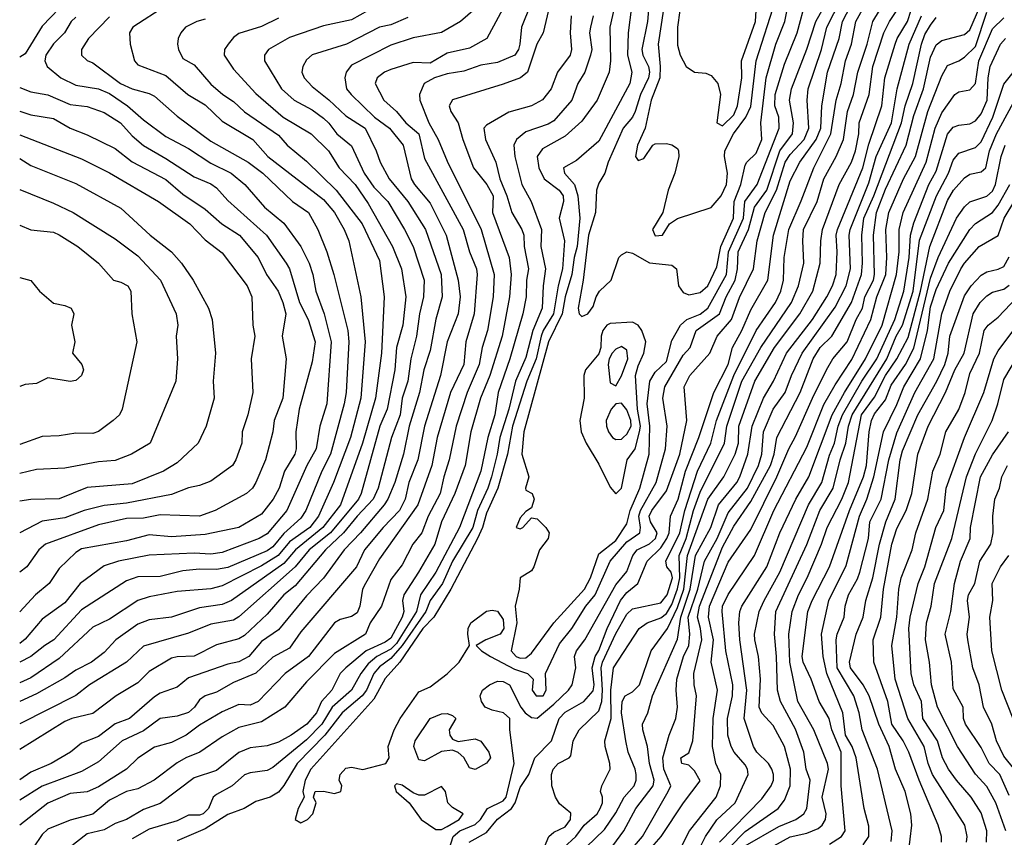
# Model space of a CAD drawing. Header units: metres. Extents: x -51132 to -49532, y -231222 to -229437.
# Tile 24 of 256: x -51132 to -51044, y -230755 to -230683. Entities that reach past the tile are written whole.
import ezdxf

# ---------------------------------------------------------------- set-up
doc = ezdxf.new("R2010")
doc.units = ezdxf.units.M
doc.layers.add('CONTOUR_INDEX', color=1, linetype='Continuous')
doc.layers.add('CONTOUR_INTER', color=3, linetype='Continuous')

msp = doc.modelspace()

# ---------------------------------------------------------------- linework, layer by layer
at = {"layer": 'CONTOUR_INDEX'}
for points, elevation in [([(-51085.353, -230757.259), (-51084.521, -230755.259), (-51084.08, -230754.892), (-51083.08, -230754.4), (-51082.601, -230753.759), (-51082.58, -230753.181), (-51083.58, -230752.363), (-51083.94, -230751.759), (-51084.273, -230750.759), (-51084.295, -230749.759), (-51084.141, -230749.259), (-51083.707, -230748.759), (-51082.713, -230748.259), (-51082.58, -230748.078), (-51082.35, -230746.759), (-51081.82, -230745.759), (-51080.08, -230744.084), (-51079.83, -230743.259), (-51079.743, -230742.259), (-51079.873, -230740.259), (-51079.758, -230739.759), (-51078.58, -230737.21), (-51077.58, -230735.494), (-51077.08, -230735.007), (-51074.58, -230734.487), (-51074.015, -230733.759), (-51073.541, -230732.259), (-51073.64, -230731.759), (-51074.044, -230731.259), (-51074.131, -230730.759), (-51072.891, -230728.259), (-51072.449, -230726.259), (-51071.299, -230722.759), (-51070.131, -230720.259), (-51069.61, -230718.259), (-51068.082, -230714.259), (-51066.08, -230710.234), (-51064.382, -230707.759), (-51063.912, -230706.759), (-51063.676, -230705.759), (-51063.607, -230703.759), (-51063.193, -230701.259), (-51062.08, -230698.721), (-51060.978, -230695.759), (-51059.441, -230692.759), (-51058.974, -230689.759), (-51058.528, -230688.259), (-51058.147, -230686.259), (-51057.606, -230684.759), (-51057.217, -230682.759), (-51055.868, -230680.259)], 30), ([(-51075.554, -230680.259), (-51075.747, -230682.759), (-51076.253, -230685.259), (-51076.171, -230685.759), (-51075.657, -230686.759), (-51075.566, -230687.259), (-51075.661, -230687.759), (-51076.383, -230689.259), (-51076.843, -230690.759), (-51077.091, -230691.259), (-51077.928, -230692.259), (-51079.262, -230695.259), (-51079.548, -230696.259), (-51080.08, -230697.13), (-51080.304, -230697.759), (-51080.375, -230699.759), (-51080.991, -230701.759), (-51081.471, -230705.759), (-51081.927, -230708.259), (-51081.822, -230708.759), (-51081.58, -230709.006), (-51081.059, -230708.759), (-51080.58, -230708.125), (-51080.331, -230707.259), (-51080.023, -230706.759), (-51078.984, -230705.759), (-51078.3, -230703.759), (-51078.08, -230703.505), (-51077.58, -230703.256), (-51077.08, -230703.373), (-51075.58, -230704.213), (-51073.58, -230704.439), (-51073.19, -230704.759), (-51072.999, -230706.259), (-51072.58, -230706.862), (-51072.08, -230707.079), (-51071.08, -230706.864), (-51070.377, -230706.259), (-51069.58, -230704.591), (-51069.242, -230702.759), (-51068.111, -230700.259), (-51068.044, -230698.759), (-51067.457, -230697.259), (-51067.08, -230695.549), (-51066.92, -230695.259), (-51066.08, -230694.479), (-51065.597, -230693.259), (-51065.672, -230691.759), (-51065.217, -230687.759), (-51064.352, -230684.759), (-51063.543, -230682.759), (-51063.153, -230680.759)], 25), ([(-51100.58, -230681.78), (-51102.08, -230682.615), (-51104.58, -230683.139), (-51107.58, -230684.192), (-51109.47, -230685.259), (-51109.818, -230685.759), (-51109.821, -230686.259), (-51108.307, -230688.759), (-51107.161, -230689.759), (-51105.58, -230690.618), (-51104.58, -230691.358), (-51104.08, -230691.795), (-51103.377, -230692.759), (-51102.08, -230693.828), (-51100.954, -230696.259), (-51100.08, -230697.48), (-51098.857, -230698.759), (-51097.371, -230701.259), (-51096.597, -230702.759), (-51095.602, -230705.759), (-51095.676, -230707.259), (-51096.041, -230708.759), (-51096.297, -230710.759), (-51096.795, -230712.759), (-51097.054, -230714.759), (-51097.582, -230716.259), (-51097.743, -230717.759), (-51098.518, -230719.759), (-51099.715, -230724.259), (-51100.158, -230725.259), (-51101.584, -230726.759), (-51102.797, -230728.259), (-51104.388, -230729.759), (-51107.08, -230732.952), (-51108.094, -230733.759), (-51109.58, -230735.473), (-51111.58, -230737.39), (-51112.08, -230737.674), (-51114.08, -230738.204), (-51116.08, -230739.231), (-51117.58, -230739.28), (-51118.08, -230739.404), (-51120.08, -230740.598), (-51121.08, -230741.605), (-51123.005, -230742.759), (-51125.08, -230744.322), (-51126.947, -230744.759), (-51127.58, -230745.026), (-51131.58, -230747.523)], 35), ([(-51084.565, -230681.759), (-51085.045, -230683.759), (-51085.595, -230684.759), (-51086.438, -230687.259), (-51087.051, -230687.759), (-51088.58, -230688.337), (-51093.08, -230689.728), (-51093.381, -230690.259), (-51093.231, -230690.759), (-51092.584, -230691.759), (-51092.188, -230693.259), (-51091.239, -230695.759), (-51090.037, -230697.259), (-51089.477, -230698.259), (-51089.54, -230699.759), (-51088.058, -230703.759), (-51087.875, -230705.259), (-51088.038, -230707.259), (-51088.692, -230710.759), (-51089.78, -230714.259), (-51090.593, -230716.259), (-51091.451, -230719.259), (-51091.968, -230722.259), (-51092.874, -230724.759), (-51094.067, -230727.259), (-51094.675, -230729.259), (-51096.104, -230731.759), (-51097.419, -230733.759), (-51097.551, -230734.259), (-51097.428, -230735.259), (-51097.559, -230735.759), (-51098.58, -230737.613), (-51099.08, -230737.979), (-51100.774, -230738.759), (-51102.587, -230740.259), (-51103.08, -230740.775), (-51103.833, -230742.259), (-51104.74, -230743.259), (-51105.177, -230744.259), (-51106.052, -230745.259), (-51107.443, -230746.259), (-51108.58, -230746.866), (-51109.58, -230747.211), (-51111.08, -230747.377), (-51112.08, -230747.804), (-51114.08, -230749.405), (-51116.08, -230750.034), (-51119.08, -230752.321), (-51120.58, -230752.852), (-51122.08, -230753.757), (-51123.08, -230754.117), (-51124.08, -230754.671), (-51125.58, -230755.023), (-51128.58, -230757.374)], 30), ([(-51126.58, -230682.357), (-51126.995, -230682.759), (-51127.61, -230683.759), (-51128.58, -230684.755), (-51129.247, -230685.759), (-51129.338, -230686.259), (-51129.134, -230686.759), (-51127.926, -230687.759), (-51126.58, -230688.433), (-51124.58, -230688.76), (-51123.58, -230689.174), (-51121.983, -230690.259), (-51120.58, -230691.504), (-51118.58, -230692.974), (-51116.58, -230694.045), (-51114.58, -230695.354), (-51112.77, -230696.259), (-51111.564, -230697.259), (-51109.803, -230699.259), (-51108.08, -230700.691), (-51106.569, -230702.759), (-51105.837, -230704.259), (-51105.514, -230705.259), (-51105.258, -230706.759), (-51104.499, -230708.759), (-51103.879, -230711.259), (-51104.256, -230716.759), (-51104.904, -230718.759), (-51105.226, -230720.759), (-51106.051, -230722.259), (-51107.839, -230726.259), (-51109.58, -230728.339), (-51110.297, -230728.759), (-51113.58, -230729.982), (-51114.58, -230730.132), (-51116.08, -230730.07), (-51120.08, -230730.226), (-51122.788, -230730.759), (-51124.08, -230731.186), (-51126.204, -230732.759), (-51127.58, -230734.47), (-51129.58, -230735.921), (-51131.08, -230737.708), (-51131.58, -230738.085)], 40), ([(-51075.58, -230756.463), (-51074.527, -230755.259), (-51072.562, -230752.259), (-51071.08, -230750.324), (-51071.58, -230749.407), (-51072.08, -230748.928), (-51072.687, -230748.759), (-51072.799, -230748.259), (-51072.08, -230747.82), (-51071.73, -230746.759), (-51071.395, -230742.759), (-51071.612, -230741.759), (-51071.626, -230740.759), (-51070.937, -230737.759), (-51071.033, -230736.759), (-51071.311, -230735.759), (-51071.14, -230734.759), (-51069.08, -230729.513), (-51068.08, -230727.655), (-51066.58, -230725.466), (-51064.807, -230722.259), (-51064.485, -230721.259), (-51064.261, -230719.759), (-51062.17, -230715.759), (-51061.016, -230712.759), (-51060.403, -230711.759), (-51059.356, -230710.759), (-51057.618, -230707.759), (-51056.719, -230705.259), (-51056.624, -230704.259), (-51056.706, -230701.759), (-51056.505, -230700.259), (-51055.627, -230698.259), (-51053.182, -230691.759), (-51052.849, -230690.259), (-51052.163, -230688.259), (-51051.401, -230684.759), (-51051.08, -230683.912), (-51050.58, -230683.069), (-51050.08, -230682.395)], 35), ([(-51067.08, -230756.104), (-51064.08, -230754.379), (-51062.569, -230753.759), (-51061.86, -230753.259), (-51061.59, -230752.759), (-51061.277, -230750.259), (-51061.632, -230749.259), (-51061.849, -230747.759), (-51062.58, -230745.724), (-51063.914, -230743.259), (-51064.208, -230742.259), (-51064.282, -230739.259), (-51064.473, -230737.259), (-51064.348, -230735.259), (-51061.58, -230729.271), (-51060.44, -230726.259), (-51059.234, -230724.259), (-51058.629, -230721.759), (-51058.111, -230720.259), (-51057.875, -230718.759), (-51057.559, -230717.759), (-51054.479, -230712.759), (-51053.643, -230710.759), (-51053.08, -230709.783), (-51052.134, -230706.759), (-51051.58, -230702.214), (-51050.048, -230698.259), (-51048.999, -230696.259), (-51048.58, -230695.103), (-51048.08, -230694.46), (-51046.58, -230693.975), (-51046.08, -230693.46), (-51045.049, -230691.259), (-51044.08, -230688.324), (-51041.608, -230685.259)], 40), ([(-51131.58, -230697.704), (-51128.58, -230698.908), (-51126.837, -230699.759), (-51123.08, -230702.105), (-51121.08, -230703.606), (-51119.074, -230705.759), (-51117.66, -230708.759), (-51117.532, -230709.759), (-51117.663, -230710.759), (-51117.562, -230712.759), (-51117.7, -230714.759), (-51119.982, -230720.259), (-51121.638, -230721.259), (-51123.08, -230721.822), (-51124.58, -230721.921), (-51127.58, -230722.503), (-51130.08, -230722.605), (-51131.58, -230722.954)], 45), ([(-51052.554, -230756.759), (-51052.245, -230754.259), (-51052.348, -230753.259), (-51052.847, -230751.259), (-51053.694, -230749.259), (-51054.267, -230747.259), (-51055.193, -230745.259), (-51056.038, -230742.759), (-51056.587, -230741.759), (-51057.689, -230740.259), (-51057.805, -230739.759), (-51057.197, -230737.259), (-51056.572, -230735.759), (-51056.346, -230734.259), (-51055.714, -230732.259), (-51055.115, -230729.259), (-51054.55, -230727.259), (-51053.719, -230725.259), (-51053.287, -230721.759), (-51053.08, -230720.944), (-51051.725, -230717.759), (-51050.021, -230714.759), (-51049.325, -230713.259), (-51049.032, -230712.259), (-51048.872, -230710.759), (-51047.58, -230707.155), (-51046.962, -230706.259), (-51046.08, -230705.325), (-51045.58, -230705.033), (-51044.58, -230704.8), (-51044.08, -230704.557), (-51043.58, -230703.689)], 45), ([(-51079.08, -230709.62), (-51079.361, -230709.759), (-51079.717, -230710.259), (-51079.864, -230710.759), (-51079.89, -230711.759), (-51080.08, -230712.326), (-51081.262, -230713.759), (-51081.418, -230714.259), (-51081.386, -230716.259), (-51081.783, -230718.259), (-51081.656, -230719.259), (-51081.216, -230720.259), (-51080.08, -230722.13), (-51079.08, -230724.177), (-51078.58, -230724.772), (-51078.08, -230724.264), (-51077.563, -230721.759), (-51076.837, -230720.759), (-51076.465, -230719.259), (-51076.371, -230718.759), (-51076.642, -230717.259), (-51076.822, -230714.259), (-51076.58, -230713.378), (-51076.068, -230712.259), (-51075.889, -230711.259), (-51076.244, -230710.259), (-51076.58, -230709.784), (-51077.08, -230709.502), (-51079.08, -230709.62)], 25), ([(-51043.58, -230751.619), (-51044.427, -230749.759), (-51045.385, -230748.759), (-51046.08, -230747.334), (-51047.463, -230745.259), (-51047.644, -230744.759), (-51047.687, -230743.759), (-51048.58, -230742.138), (-51048.732, -230739.759), (-51049.29, -230737.259), (-51048.775, -230735.259), (-51048.456, -230732.759), (-51047.923, -230730.759), (-51047.053, -230728.759), (-51047.035, -230727.759), (-51046.146, -230723.259), (-51045.08, -230721.302), (-51043.663, -230719.259)], 50)]:
    msp.add_lwpolyline(points, dxfattribs=dict(at, elevation=elevation))
at = {"layer": 'CONTOUR_INTER'}
for points, elevation in [([(-51093.58, -230756.958), (-51093.024, -230755.259), (-51092.436, -230754.759), (-51091.08, -230754.192), (-51090.6, -230753.759), (-51089.968, -230752.759), (-51088.58, -230752.084), (-51088.334, -230751.759), (-51087.605, -230748.759), (-51087.998, -230745.759), (-51087.997, -230744.759), (-51088.552, -230744.259), (-51089.58, -230744.033), (-51090.179, -230743.759), (-51090.515, -230743.259), (-51090.648, -230742.759), (-51090.428, -230742.259), (-51089.794, -230741.759), (-51089.08, -230741.448), (-51088.58, -230741.479), (-51088.017, -230741.759), (-51087.016, -230743.759), (-51086.642, -230744.259), (-51086.08, -230744.682), (-51085.58, -230744.747), (-51084.08, -230743.485), (-51082.779, -230742.259), (-51082.453, -230741.759), (-51082.133, -230740.259), (-51082.233, -230739.259), (-51082.062, -230738.759), (-51081.325, -230737.759), (-51078.58, -230732.869), (-51077.58, -230731.69), (-51077.073, -230730.259), (-51076.666, -230729.759), (-51075.58, -230729.226), (-51075.047, -230728.759), (-51074.901, -230728.259), (-51075.499, -230727.259), (-51075.599, -230726.759), (-51075.374, -230726.259), (-51074.08, -230724.52), (-51072.88, -230721.259), (-51072.263, -230718.259), (-51072.486, -230715.259), (-51071.99, -230714.259), (-51070.212, -230712.259), (-51069.552, -230710.759), (-51068.28, -230709.259), (-51067.58, -230707.302), (-51066.324, -230704.759), (-51066, -230702.259), (-51065.288, -230699.759), (-51064.289, -230697.759), (-51063.501, -230695.259), (-51063.08, -230694.574), (-51061.833, -230693.259), (-51061.423, -230692.259), (-51061.568, -230689.759), (-51061.475, -230688.759), (-51060.278, -230685.259), (-51059.799, -230683.259), (-51056.748, -230677.259)], 28), ([(-51086.819, -230678.259), (-51090.039, -230684.259), (-51091.58, -230685.14), (-51093.58, -230685.562), (-51095.08, -230686.459), (-51096.58, -230686.391), (-51098.58, -230687.013), (-51099.137, -230687.259), (-51099.796, -230687.759), (-51099.981, -230688.259), (-51099.203, -230689.759), (-51098.08, -230690.748), (-51097.235, -230691.759), (-51096.077, -230692.759), (-51095.58, -230694.937), (-51092.16, -230701.259), (-51091.587, -230703.259), (-51090.964, -230704.759), (-51090.898, -230705.259), (-51091.164, -230708.759), (-51091.896, -230711.259), (-51092.091, -230713.259), (-51093.262, -230715.759), (-51094.466, -230719.759), (-51094.946, -230722.259), (-51096.179, -230725.759), (-51099.58, -230730.568), (-51100.818, -230732.759), (-51101.084, -230733.259), (-51101.334, -230734.759), (-51101.58, -230735.367), (-51102.08, -230735.689), (-51103.08, -230735.969), (-51103.58, -230736.257), (-51105.908, -230739.259), (-51107.963, -230740.759), (-51110.381, -230743.259), (-51111.08, -230743.564), (-51112.08, -230743.516), (-51113.58, -230744.172), (-51115.58, -230745.372), (-51116.786, -230746.259), (-51118.08, -230746.889), (-51119.58, -230747.325), (-51121.08, -230748.295), (-51122.08, -230749.268), (-51124.58, -230750.853), (-51125.58, -230751.281), (-51127.08, -230751.446), (-51129.08, -230752.293), (-51131.58, -230754.258)], 32), ([(-51091.598, -230755.759), (-51090.08, -230754.908), (-51089.08, -230753.71), (-51087.841, -230752.759), (-51087.535, -230752.259), (-51087.08, -230750.909), (-51086.321, -230749.759), (-51085.767, -230748.259), (-51084.279, -230746.759), (-51083.602, -230744.759), (-51083.08, -230744.199), (-51081.416, -230743.259), (-51080.58, -230742.302), (-51080.505, -230741.759), (-51080.68, -230740.259), (-51080.411, -230739.259), (-51080.08, -230738.722), (-51079.346, -230736.759), (-51078.162, -230734.259), (-51077.58, -230733.556), (-51076.62, -230732.759), (-51075.793, -230730.759), (-51074.58, -230729.589), (-51074.03, -230728.759), (-51073.825, -230728.259), (-51073.722, -230726.759), (-51073.018, -230725.259), (-51072.38, -230722.759), (-51071.18, -230719.759), (-51069.862, -230715.759), (-51068.584, -230713.259), (-51068.186, -230711.759), (-51067.368, -230710.259), (-51066.58, -230708.41), (-51065.059, -230705.759), (-51064.549, -230701.759), (-51063.08, -230696.938), (-51062.22, -230695.259), (-51060.761, -230693.259), (-51060.346, -230692.259), (-51060.238, -230690.259), (-51059.742, -230687.259), (-51058.707, -230684.259), (-51058.41, -230682.759), (-51056.607, -230679.259)], 29), ([(-51077.039, -230680.259), (-51077.484, -230683.759), (-51077.54, -230685.759), (-51077.143, -230687.259), (-51077.324, -230688.259), (-51080.08, -230693.411), (-51082.08, -230695.119), (-51083.224, -230695.759), (-51083.148, -230696.259), (-51082.253, -230697.259), (-51081.935, -230698.259), (-51081.778, -230700.259), (-51082.004, -230702.759), (-51082.279, -230703.759), (-51082.483, -230705.259), (-51083.067, -230707.259), (-51083.357, -230708.759), (-51084.56, -230711.259), (-51086.75, -230719.259), (-51086.932, -230721.259), (-51086.298, -230723.259), (-51086.616, -230724.259), (-51086.58, -230724.44), (-51086.016, -230724.759), (-51085.821, -230725.259), (-51086.08, -230726.029), (-51086.58, -230726.343), (-51087.08, -230726.898), (-51087.425, -230727.759), (-51087.08, -230727.891), (-51086.846, -230727.759), (-51086.08, -230726.92), (-51085.58, -230727.016), (-51084.808, -230727.759), (-51084.511, -230728.259), (-51084.59, -230728.759), (-51085.364, -230729.759), (-51085.85, -230731.259), (-51086.08, -230731.615), (-51087.091, -230732.259), (-51087.155, -230733.259), (-51087.525, -230734.759), (-51087.385, -230736.259), (-51087.882, -230738.759), (-51087.435, -230739.259), (-51087.08, -230739.406), (-51086.58, -230739.368), (-51086.08, -230738.951), (-51084.08, -230736.247), (-51081.357, -230733.259), (-51080.833, -230732.259), (-51080.08, -230730.119), (-51078.58, -230728.935), (-51077.58, -230727.457), (-51077.3, -230726.259), (-51076.442, -230724.259), (-51075.613, -230721.259), (-51075.537, -230718.759), (-51075.78, -230716.759), (-51075.534, -230714.759), (-51075.08, -230713.958), (-51074.08, -230712.994), (-51073.58, -230711.144), (-51072.833, -230709.759), (-51072.25, -230709.259), (-51071.08, -230708.803), (-51070.379, -230708.259), (-51068.735, -230705.259), (-51068.546, -230703.259), (-51067.21, -230700.259), (-51067.107, -230698.759), (-51066.007, -230697.259), (-51064.033, -230692.259), (-51064.084, -230691.259), (-51064.435, -230690.259), (-51064.393, -230689.259), (-51063.58, -230686.556), (-51062.452, -230683.759), (-51061.654, -230680.759)], 26), ([(-51082.804, -230757.759), (-51079.58, -230754.643), (-51078.58, -230753.171), (-51077.839, -230751.759), (-51076.947, -230750.759), (-51076.758, -230750.259), (-51076.759, -230749.759), (-51076.849, -230749.259), (-51077.47, -230747.759), (-51077.674, -230746.759), (-51078.065, -230744.259), (-51078.015, -230743.259), (-51077.733, -230742.759), (-51077.08, -230742.384), (-51076.47, -230741.759), (-51075.417, -230738.759), (-51073.986, -230736.759), (-51073.08, -230734.886), (-51072.535, -230733.259), (-51072.201, -230730.259), (-51070.379, -230725.259), (-51068.975, -230723.259), (-51067.964, -230721.259), (-51067.664, -230720.259), (-51067.619, -230718.759), (-51066.208, -230714.759), (-51064.457, -230711.759), (-51062.209, -230708.759), (-51061.06, -230706.759), (-51060.395, -230704.259), (-51060.349, -230702.259), (-51060.192, -230701.259), (-51058.712, -230697.259), (-51057.626, -230695.259), (-51057.271, -230694.259), (-51056.967, -230692.759), (-51056.93, -230691.759), (-51056.039, -230689.259), (-51055.731, -230686.759), (-51054.734, -230683.759), (-51054.246, -230682.759), (-51052.58, -230680.224)], 32), ([(-51074.128, -230680.259), (-51074.802, -230684.759), (-51074.617, -230686.759), (-51074.645, -230687.759), (-51075.418, -230689.759), (-51075.961, -230692.259), (-51076.649, -230693.759), (-51076.813, -230694.759), (-51076.58, -230695.119), (-51076.08, -230694.939), (-51075.287, -230693.759), (-51075.08, -230693.627), (-51074.08, -230693.598), (-51073.58, -230693.72), (-51073.08, -230694.048), (-51073, -230694.259), (-51072.971, -230694.759), (-51073.31, -230696.259), (-51073.913, -230697.759), (-51074.397, -230699.759), (-51075.32, -230701.259), (-51075.08, -230701.821), (-51074.408, -230701.759), (-51073.794, -230700.759), (-51073.08, -230700.29), (-51070.08, -230699.313), (-51069.199, -230698.259), (-51068.733, -230697.259), (-51068.627, -230696.259), (-51068.92, -230694.759), (-51068.866, -230694.259), (-51068.119, -230692.759), (-51067.008, -230691.259), (-51066.58, -230690.319), (-51066.098, -230686.259), (-51064.333, -230680.759)], 24), ([(-51072.666, -230680.259), (-51073.081, -230683.259), (-51073.08, -230684.846), (-51072.849, -230685.759), (-51072.324, -230686.759), (-51071.58, -230687.274), (-51070.58, -230687.345), (-51070.08, -230687.559), (-51069.511, -230688.259), (-51069.256, -230689.259), (-51069.575, -230691.759), (-51069.08, -230692.032), (-51068.08, -230691.067), (-51067.759, -230690.259), (-51067.36, -230687.759), (-51067.399, -230686.259), (-51066.144, -230682.759), (-51066.024, -230680.759)], 23), ([(-51072.79, -230756.259), (-51072.007, -230754.759), (-51069.649, -230751.759), (-51069.259, -230750.759), (-51069.239, -230749.759), (-51069.668, -230748.759), (-51069.982, -230747.259), (-51069.914, -230744.759), (-51069.518, -230742.259), (-51070.104, -230739.759), (-51069.887, -230737.759), (-51070.316, -230735.759), (-51070.252, -230734.759), (-51068.58, -230730.845), (-51066.58, -230727.936), (-51064.245, -230723.259), (-51063.193, -230720.759), (-51062.58, -230719.668), (-51061.091, -230716.259), (-51059.837, -230713.759), (-51059.288, -230712.759), (-51058.001, -230711.259), (-51057.186, -230709.259), (-51056.645, -230708.259), (-51056.421, -230707.259), (-51055.671, -230705.759), (-51055.564, -230705.259), (-51055.664, -230701.759), (-51055.385, -230699.759), (-51054.58, -230697.671), (-51052.751, -230693.759), (-51052.08, -230691.11), (-51051.217, -230688.759), (-51050.58, -230685.924), (-51050.08, -230684.839), (-51049.58, -230684.431), (-51047.58, -230683.926), (-51047.08, -230683.51), (-51045.687, -230680.259)], 36), ([(-51127.296, -230680.759), (-51129.58, -230683.159), (-51131.08, -230685.619), (-51131.58, -230685.919)], 41), ([(-51078.533, -230680.759), (-51079.111, -230683.259), (-51079.033, -230686.259), (-51079.168, -230687.259), (-51080.216, -230689.759), (-51081.58, -230691.632), (-51083.08, -230692.945), (-51085.08, -230694.083), (-51085.577, -230694.759), (-51085.407, -230695.759), (-51084.942, -230696.759), (-51083.598, -230697.759), (-51083.266, -230698.259), (-51083.21, -230698.759), (-51083.6, -230700.259), (-51083.122, -230702.259), (-51083.306, -230704.759), (-51083.69, -230706.259), (-51084.108, -230708.759), (-51085.034, -230710.259), (-51085.212, -230710.759), (-51085.66, -230712.759), (-51086.472, -230714.759), (-51087.758, -230718.759), (-51088.216, -230721.259), (-51089.054, -230724.259), (-51090.08, -230726.497), (-51090.417, -230727.759), (-51090.871, -230728.759), (-51093.248, -230733.259), (-51094.755, -230735.759), (-51095.72, -230736.759), (-51097.783, -230739.759), (-51099.08, -230741.204), (-51100.08, -230743.054), (-51105.703, -230749.259), (-51106.189, -230750.259), (-51106.406, -230751.259), (-51106.297, -230751.759), (-51106.826, -230752.759), (-51107.087, -230753.759), (-51106.58, -230754.061), (-51105.977, -230753.759), (-51105.516, -230753.259), (-51105.218, -230752.259), (-51105.459, -230751.759), (-51105.298, -230751.259), (-51104.58, -230751.232), (-51103.58, -230751.448), (-51103.013, -230751.259), (-51102.935, -230750.759), (-51103.177, -230750.259), (-51103.07, -230749.759), (-51102.58, -230749.195), (-51102.08, -230749.098), (-51101.08, -230749.288), (-51099.012, -230748.759), (-51098.72, -230748.259), (-51098.803, -230747.259), (-51098.281, -230745.759), (-51097.751, -230744.759), (-51096.08, -230742.4), (-51095.08, -230741.934), (-51093.58, -230740.803), (-51092.494, -230739.759), (-51091.586, -230738.259), (-51091.736, -230737.259), (-51091.697, -230736.759), (-51091.473, -230736.259), (-51090.08, -230735.215), (-51089.58, -230735.127), (-51089.08, -230735.215), (-51088.58, -230735.972), (-51088.516, -230736.759), (-51088.853, -230737.259), (-51090.133, -230737.759), (-51090.996, -230738.259), (-51090.508, -230738.759), (-51089.702, -230739.259), (-51087.58, -230740.38), (-51086.423, -230740.759), (-51085.913, -230741.259), (-51086.009, -230742.259), (-51085.658, -230742.759), (-51085.018, -230742.759), (-51084.754, -230742.259), (-51084.821, -230740.759), (-51083.58, -230738.114), (-51082.482, -230736.759), (-51081.233, -230734.759), (-51080.408, -230733.759), (-51079.071, -230730.759), (-51077.58, -230729.048), (-51076.428, -230728.259), (-51076.378, -230727.759), (-51076.534, -230726.759), (-51076.392, -230726.259), (-51074.983, -230723.759), (-51074.16, -230720.759), (-51074.008, -230718.759), (-51074.403, -230716.259), (-51074.204, -230715.259), (-51072.58, -230712.451), (-51071.971, -230711.759), (-51071.422, -230710.259), (-51069.338, -230708.759), (-51068.754, -230707.259), (-51067.956, -230705.759), (-51067.741, -230704.759), (-51067.702, -230703.259), (-51066.78, -230701.259), (-51066.252, -230699.259), (-51065.132, -230697.759), (-51063.991, -230694.259), (-51062.861, -230692.759), (-51062.759, -230691.759), (-51063.13, -230689.759), (-51062.942, -230688.759), (-51061.58, -230685.231), (-51060.788, -230682.759), (-51059.965, -230681.259)], 27), ([(-51083.21, -230756.259), (-51082.131, -230755.259), (-51081.389, -230754.259), (-51080.236, -230753.259), (-51079.953, -230752.759), (-51079.758, -230752.259), (-51079.751, -230751.759), (-51079.931, -230751.259), (-51079.825, -230750.759), (-51079.071, -230749.259), (-51079.095, -230748.759), (-51079.529, -230747.259), (-51079.541, -230746.759), (-51079, -230744.759), (-51079.01, -230742.259), (-51078.771, -230740.259), (-51076.482, -230736.759), (-51075.776, -230736.259), (-51074.58, -230735.8), (-51074.08, -230735.427), (-51073.58, -230734.634), (-51073.08, -230733.215), (-51072.893, -230732.259), (-51072.932, -230730.259), (-51072.315, -230728.759), (-51071.665, -230726.259), (-51071.08, -230724.625), (-51068.899, -230720.259), (-51068.715, -230718.759), (-51067.37, -230714.759), (-51065.688, -230711.759), (-51062.956, -230707.759), (-51062.334, -230706.259), (-51061.853, -230704.259), (-51061.953, -230702.259), (-51061.88, -230701.259), (-51060.679, -230698.759), (-51060.084, -230696.759), (-51058.97, -230694.759), (-51058.328, -230693.259), (-51057.962, -230690.759), (-51057.441, -230689.259), (-51057.06, -230687.259), (-51056.225, -230684.759), (-51055.715, -230682.759), (-51054.525, -230680.759)], 31), ([(-51118.58, -230681.364), (-51121.517, -230683.259), (-51121.814, -230683.759), (-51121.752, -230684.759), (-51121.363, -230686.259), (-51121.08, -230686.611), (-51118.58, -230687.545), (-51116.617, -230689.259), (-51115.08, -230690.175), (-51113.58, -230691.618), (-51110.847, -230693.259), (-51109.506, -230694.759), (-51104.58, -230698.58), (-51103.588, -230699.759), (-51102.718, -230701.259), (-51102.309, -230702.259), (-51101.238, -230707.259), (-51100.847, -230711.259), (-51101.242, -230716.259), (-51102.175, -230719.759), (-51103.671, -230723.759), (-51105.005, -230726.759), (-51105.793, -230727.759), (-51107.58, -230729.033), (-51108.593, -230730.259), (-51110.08, -230731.171), (-51113.58, -230732.967), (-51114.58, -230733.217), (-51117.58, -230733.473), (-51120.08, -230733.943), (-51121.08, -230734.279), (-51123.58, -230735.938), (-51125.08, -230736.639), (-51128.08, -230739.417), (-51130.58, -230741.143), (-51131.58, -230741.578)], 38), ([(-51091.08, -230681.636), (-51092.381, -230682.759), (-51094.08, -230683.742), (-51096.58, -230684.214), (-51098.58, -230684.868), (-51102.08, -230686.653), (-51102.564, -230687.259), (-51102.657, -230687.759), (-51102.513, -230688.759), (-51102.102, -230689.259), (-51100.045, -230691.259), (-51098.69, -230692.259), (-51097.491, -230693.759), (-51096.762, -230696.759), (-51096.484, -230697.259), (-51095.08, -230698.924), (-51093.654, -230701.759), (-51092.584, -230705.759), (-51092.408, -230707.259), (-51092.588, -230708.759), (-51093.58, -230711.241), (-51094.165, -230714.259), (-51095.578, -230718.759), (-51096.182, -230721.759), (-51096.967, -230723.759), (-51097.311, -230725.259), (-51097.81, -230726.259), (-51099.262, -230727.759), (-51100.906, -230729.759), (-51101.626, -230731.259), (-51106.58, -230737.066), (-51107.58, -230738.518), (-51109.08, -230739.32), (-51110.58, -230740.723), (-51112.58, -230741.568), (-51114.08, -230742.411), (-51115.095, -230742.759), (-51115.58, -230743.09), (-51116.049, -230743.759), (-51116.58, -230744.245), (-51117.58, -230744.572), (-51119.08, -230744.774), (-51120.58, -230745.861), (-51122.457, -230746.759), (-51124.58, -230748.613), (-51126.08, -230749.495), (-51129.58, -230750.776), (-51131.58, -230752.036)], 33), ([(-51086.167, -230681.259), (-51086.96, -230683.259), (-51087.095, -230684.759), (-51087.213, -230685.259), (-51087.542, -230685.759), (-51089.08, -230686.415), (-51090.58, -230686.649), (-51092.08, -230687.175), (-51093.58, -230687.409), (-51094.691, -230687.759), (-51095.607, -230688.259), (-51096.017, -230689.259), (-51095.989, -230689.759), (-51095.203, -230691.759), (-51094.365, -230693.259), (-51093.58, -230695.191), (-51090.558, -230701.259), (-51089.402, -230705.259), (-51089.48, -230707.259), (-51089.98, -230710.259), (-51090.469, -230711.759), (-51090.735, -230713.259), (-51091.791, -230715.759), (-51092.777, -230718.759), (-51093.388, -230721.759), (-51093.875, -230723.259), (-51094.192, -230724.759), (-51095.251, -230726.759), (-51095.828, -230728.259), (-51096.614, -230729.259), (-51097.58, -230731.079), (-51098.58, -230732.387), (-51099.417, -230734.759), (-51100.428, -230736.259), (-51100.845, -230737.259), (-51103.58, -230738.968), (-51106.08, -230741.514), (-51107.998, -230743.759), (-51110.08, -230745.074), (-51112.08, -230745.578), (-51113.58, -230746.386), (-51115.548, -230747.759), (-51116.816, -230748.259), (-51117.58, -230748.719), (-51119.616, -230750.259), (-51121.08, -230751.011), (-51122.08, -230751.265), (-51123.58, -230752.044), (-51125.08, -230753.267), (-51127.08, -230753.798), (-51129.08, -230754.6), (-51129.58, -230755.082), (-51130.393, -230756.259)], 31), ([(-51079.58, -230757.108), (-51077.849, -230754.759), (-51076.801, -230752.759), (-51075.243, -230750.759), (-51075.148, -230750.259), (-51075.574, -230748.759), (-51075.748, -230747.259), (-51076.177, -230745.759), (-51076.21, -230745.259), (-51075.728, -230744.259), (-51075.305, -230742.759), (-51073.08, -230737.701), (-51072.785, -230735.759), (-51071.951, -230733.259), (-51071.483, -230730.259), (-51070.111, -230727.759), (-51069.439, -230725.759), (-51067.811, -230723.759), (-51067.541, -230723.259), (-51066.836, -230721.259), (-51066.453, -230718.759), (-51065.454, -230716.259), (-51064.544, -230714.759), (-51063.382, -230712.259), (-51061.081, -230709.259), (-51059.799, -230707.259), (-51059.311, -230706.259), (-51058.991, -230705.259), (-51058.882, -230703.259), (-51058.975, -230701.759), (-51058.861, -230701.259), (-51056.618, -230695.759), (-51056.08, -230693.665), (-51054.925, -230690.259), (-51054.646, -230687.759), (-51053.745, -230684.759), (-51053.568, -230684.259), (-51052.645, -230682.759), (-51052.303, -230681.759)], 33), ([(-51071.58, -230757.208), (-51070.583, -230755.259), (-51069.58, -230753.773), (-51067.966, -230752.259), (-51066.808, -230749.759), (-51066.871, -230749.259), (-51067.08, -230748.895), (-51068.056, -230747.759), (-51068.32, -230747.259), (-51068.608, -230746.259), (-51068.627, -230744.759), (-51068.206, -230742.759), (-51068.165, -230741.759), (-51068.781, -230738.759), (-51069.127, -230735.259), (-51069.075, -230734.759), (-51068.58, -230733.743), (-51066.238, -230730.259), (-51064.514, -230726.259), (-51061.58, -230720.613), (-51060.08, -230716.844), (-51059.08, -230715.07), (-51057.58, -230712.824), (-51055.886, -230709.259), (-51055.36, -230707.259), (-51054.569, -230705.259), (-51054.465, -230703.759), (-51054.547, -230701.259), (-51054.287, -230699.759), (-51052.984, -230696.759), (-51051.91, -230694.759), (-51050.839, -230690.759), (-51049.58, -230687.594), (-51049.08, -230686.656), (-51048.08, -230686.261), (-51047.58, -230685.928), (-51046.58, -230684.986), (-51045.58, -230681.939)], 37), ([(-51123.58, -230682.343), (-51125.459, -230684.259), (-51126.089, -230685.259), (-51126.085, -230685.759), (-51125.58, -230686.212), (-51125.08, -230686.443), (-51122.608, -230688.259), (-51121.58, -230688.759), (-51120.08, -230689.152), (-51119.58, -230689.411), (-51117.58, -230691.188), (-51114.58, -230693.408), (-51111.264, -230695.259), (-51109.95, -230696.259), (-51107.309, -230698.759), (-51105.893, -230699.759), (-51105.058, -230701.259), (-51104.273, -230703.259), (-51103.638, -230705.259), (-51102.408, -230710.259), (-51102.303, -230711.259), (-51102.558, -230715.759), (-51102.716, -230716.759), (-51103.953, -230721.259), (-51104.727, -230722.759), (-51106.137, -230726.259), (-51106.58, -230726.95), (-51108.08, -230728.313), (-51109.08, -230729.492), (-51109.58, -230729.856), (-51113.08, -230731.334), (-51114.08, -230731.496), (-51115.58, -230731.482), (-51117.08, -230731.631), (-51119.08, -230732.146), (-51121.08, -230732.174), (-51122.08, -230732.525), (-51126.08, -230735.085), (-51128.53, -230737.759), (-51129.348, -230738.259), (-51130.577, -230739.259), (-51131.58, -230739.745)], 39), ([(-51097.08, -230682.408), (-51098.58, -230683.04), (-51099.58, -230683.263), (-51102.508, -230684.759), (-51105.58, -230685.717), (-51106.08, -230686.173), (-51106.389, -230686.759), (-51106.482, -230687.259), (-51106.273, -230687.759), (-51105.58, -230688.542), (-51104.08, -230689.725), (-51102.58, -230691.148), (-51100.858, -230692.259), (-51099.871, -230694.259), (-51099.538, -230695.259), (-51098.721, -230696.759), (-51097.059, -230698.759), (-51095.494, -230701.259), (-51094.102, -230705.259), (-51093.999, -230707.259), (-51094.58, -230709.239), (-51095.08, -230712.015), (-51095.636, -230713.759), (-51096.033, -230715.759), (-51096.94, -230718.759), (-51097.46, -230721.259), (-51098.227, -230723.759), (-51098.849, -230725.259), (-51099.183, -230725.759), (-51101.286, -230728.259), (-51102.731, -230729.759), (-51104.58, -230732.268), (-51106.08, -230733.842), (-51108.58, -230736.871), (-51110.08, -230737.927), (-51111.218, -230739.259), (-51112.08, -230739.724), (-51113.08, -230739.944), (-51116.58, -230741.143), (-51117.58, -230741.981), (-51119.08, -230742.498), (-51119.58, -230742.838), (-51121.81, -230744.759), (-51123.08, -230745.243), (-51124.58, -230746.364), (-51126.08, -230746.948), (-51127.076, -230747.759), (-51128.78, -230748.759), (-51130.58, -230749.532), (-51131.58, -230750.208)], 34), ([(-51108.58, -230682.446), (-51110.08, -230683.191), (-51112.08, -230683.826), (-51112.58, -230684.183), (-51113.03, -230684.759), (-51113.359, -230685.259), (-51113.402, -230685.759), (-51112.58, -230687.006), (-51110.58, -230689.157), (-51108.15, -230691.259), (-51105.648, -230692.759), (-51104.128, -230694.259), (-51103.164, -230695.759), (-51101.763, -230697.259), (-51100.58, -230698.941), (-51098.421, -230702.759), (-51097.628, -230704.759), (-51097.251, -230707.259), (-51097.521, -230709.759), (-51098.072, -230711.759), (-51098.23, -230713.759), (-51098.893, -230717.259), (-51099.569, -230718.759), (-51101.219, -230724.759), (-51101.453, -230725.259), (-51103.952, -230728.259), (-51105.853, -230729.759), (-51107.08, -230731.272), (-51112.08, -230735.707), (-51112.58, -230736.018), (-51114.58, -230736.361), (-51116.58, -230737.184), (-51120.58, -230738.343), (-51122.08, -230739.748), (-51125.384, -230741.759), (-51126.58, -230742.708), (-51131.58, -230745.227)], 36), ([(-51115.08, -230682.537), (-51115.831, -230682.759), (-51116.834, -230683.259), (-51117.263, -230683.759), (-51117.476, -230684.259), (-51117.547, -230684.759), (-51117.448, -230685.259), (-51117.08, -230686.047), (-51116.08, -230686.614), (-51114.58, -230688.324), (-51113.528, -230689.259), (-51112.58, -230689.882), (-51111.58, -230690.799), (-51108.58, -230692.869), (-51107.788, -230693.759), (-51106.08, -230695.177), (-51103.43, -230697.759), (-51101.134, -230700.759), (-51099.58, -230704.022), (-51099.166, -230707.259), (-51099.405, -230712.259), (-51099.938, -230716.259), (-51101.109, -230720.259), (-51103.046, -230725.759), (-51104.613, -230727.759), (-51107.061, -230729.759), (-51108.08, -230730.976), (-51112.739, -230734.259), (-51113.58, -230734.631), (-51115.58, -230734.912), (-51118.08, -230735.758), (-51120.08, -230735.984), (-51121.08, -230736.372), (-51123.021, -230737.759), (-51124.08, -230738.882), (-51125.183, -230739.759), (-51126.58, -230740.453), (-51127.58, -230741.151), (-51130.08, -230742.563), (-51131.58, -230743.258)], 37), ([(-51082.549, -230682.259), (-51082.617, -230683.759), (-51082.499, -230685.259), (-51082.632, -230685.759), (-51083.745, -230687.259), (-51084.328, -230688.759), (-51085.08, -230689.71), (-51086.08, -230690.251), (-51088.08, -230690.807), (-51090.08, -230691.982), (-51090.297, -230692.259), (-51090.172, -230693.259), (-51089.229, -230695.259), (-51088.885, -230696.759), (-51088.262, -230698.259), (-51087.815, -230699.759), (-51086.935, -230701.259), (-51086.765, -230701.759), (-51086.707, -230702.759), (-51086.347, -230704.759), (-51086.503, -230705.759), (-51086.533, -230707.259), (-51086.841, -230708.759), (-51087.984, -230712.759), (-51089.024, -230715.759), (-51089.34, -230717.759), (-51089.963, -230719.759), (-51090.57, -230722.759), (-51092.472, -230727.759), (-51094.58, -230731.75), (-51095.928, -230733.759), (-51096.29, -230735.259), (-51098.08, -230738.078), (-51098.58, -230738.591), (-51099.835, -230739.259), (-51100.58, -230739.901), (-51101.243, -230740.759), (-51102.074, -230742.259), (-51103.785, -230743.759), (-51104.715, -230745.259), (-51106.08, -230746.674), (-51109.08, -230749.124), (-51109.58, -230749.405), (-51111.08, -230749.59), (-51111.58, -230749.77), (-51112.701, -230750.759), (-51114.08, -230751.527), (-51114.377, -230751.759), (-51114.794, -230752.759), (-51115.277, -230753.259), (-51115.58, -230753.367), (-51116.58, -230753.363), (-51117.58, -230753.877), (-51120.08, -230754.612), (-51121.58, -230755.456)], 29), ([(-51080.575, -230682.259), (-51080.836, -230683.259), (-51080.898, -230683.759), (-51080.713, -230685.259), (-51080.83, -230685.759), (-51081.324, -230687.259), (-51081.955, -230688.259), (-51082.481, -230689.759), (-51084.08, -230691.597), (-51084.58, -230691.886), (-51086.58, -230692.58), (-51087.395, -230693.259), (-51087.632, -230693.759), (-51087.552, -230694.759), (-51086.918, -230697.259), (-51086.097, -230698.759), (-51085.174, -230701.259), (-51085.23, -230702.759), (-51084.815, -230704.759), (-51085.04, -230706.259), (-51085.128, -230708.259), (-51085.959, -230710.259), (-51086.58, -230712.642), (-51087.497, -230714.759), (-51088.097, -230717.259), (-51088.891, -230719.759), (-51089.124, -230721.259), (-51089.64, -230723.259), (-51089.965, -230724.259), (-51090.879, -230726.259), (-51091.28, -230727.759), (-51093.096, -230730.759), (-51093.993, -230732.759), (-51095.074, -230734.259), (-51095.457, -230735.259), (-51097.57, -230738.259), (-51098.58, -230739.424), (-51099.58, -230740.175), (-51100.08, -230740.757), (-51100.752, -230742.259), (-51101.119, -230742.759), (-51102.912, -230744.259), (-51104.434, -230746.259), (-51106.896, -230748.759), (-51108.08, -230750.72), (-51108.58, -230751.318), (-51109.297, -230751.759), (-51110.58, -230752.144), (-51111.624, -230752.759), (-51113.08, -230753.313), (-51115.08, -230754.594), (-51117.58, -230755.635)], 28), ([(-51077.487, -230756.759), (-51076.198, -230755.259), (-51073.911, -230751.259), (-51073.691, -230750.759), (-51074.308, -230749.259), (-51074.396, -230748.259), (-51073.839, -230746.259), (-51073.224, -230744.759), (-51073.095, -230743.759), (-51073.217, -230742.259), (-51073.139, -230741.259), (-51072.549, -230739.259), (-51072.071, -230738.259), (-51071.993, -230737.259), (-51072.135, -230735.759), (-51071.277, -230733.259), (-51070.674, -230730.759), (-51069.568, -230728.759), (-51068.58, -230726.48), (-51066.865, -230724.259), (-51065.885, -230722.259), (-51065.575, -230721.259), (-51065.445, -230719.259), (-51064.594, -230717.259), (-51063.505, -230715.759), (-51062.957, -230714.259), (-51062.002, -230712.259), (-51059.08, -230708.172), (-51058.101, -230706.259), (-51057.706, -230704.759), (-51057.828, -230701.759), (-51057.733, -230701.259), (-51056.08, -230697.113), (-51055.43, -230694.759), (-51054.065, -230691.759), (-51053.555, -230688.759), (-51052.479, -230684.759), (-51051.403, -230682.259)], 34), ([(-51069.352, -230755.759), (-51065.58, -230751.906), (-51064.766, -230750.759), (-51064.556, -230750.259), (-51064.543, -230749.759), (-51064.696, -230749.259), (-51064.999, -230748.759), (-51066.028, -230747.759), (-51066.321, -230747.259), (-51067.151, -230744.759), (-51066.925, -230742.259), (-51067.547, -230737.759), (-51067.632, -230736.259), (-51067.543, -230735.259), (-51067.359, -230734.759), (-51065.137, -230731.259), (-51063.982, -230728.259), (-51062.569, -230725.259), (-51061.423, -230723.259), (-51059.343, -230717.759), (-51058.249, -230715.759), (-51056.364, -230712.759), (-51054.901, -230709.759), (-51053.627, -230705.259), (-51053.369, -230703.259), (-51053.371, -230701.259), (-51053.008, -230699.759), (-51050.99, -230695.259), (-51050.162, -230692.259), (-51049.58, -230690.879), (-51048.436, -230689.259), (-51048.08, -230689.023), (-51047.08, -230688.82), (-51046.58, -230688.283), (-51046.289, -230686.259), (-51045.08, -230683.417), (-51044.08, -230682.429)], 38), ([(-51068.497, -230756.259), (-51067.08, -230754.81), (-51064.146, -230752.759), (-51063.58, -230752.042), (-51063.079, -230750.759), (-51063.051, -230749.259), (-51063.568, -230747.259), (-51064.58, -230745.401), (-51065.58, -230744.286), (-51065.816, -230743.759), (-51065.711, -230741.259), (-51065.87, -230739.259), (-51066.22, -230737.759), (-51066.227, -230737.259), (-51065.83, -230735.259), (-51065.393, -230734.259), (-51063.975, -230731.759), (-51061.437, -230725.759), (-51060.259, -230723.759), (-51059.58, -230721.333), (-51059.13, -230720.259), (-51058.81, -230718.759), (-51058.42, -230717.759), (-51056.692, -230714.759), (-51055.358, -230712.759), (-51053.766, -230709.259), (-51052.968, -230706.759), (-51052.492, -230703.759), (-51052.382, -230701.759), (-51052.08, -230700.66), (-51050.736, -230697.259), (-51050.08, -230696.068), (-51049.08, -230692.781), (-51048.58, -230692.164), (-51048.08, -230691.968), (-51047.08, -230691.871), (-51046.58, -230691.596), (-51046.08, -230690.968), (-51045.558, -230689.759), (-51045.47, -230687.759), (-51045.291, -230686.759), (-51044.379, -230684.759), (-51043.926, -230684.259)], 39), ([(-51131.58, -230688.632), (-51130.58, -230689.017), (-51129.08, -230689.273), (-51127.08, -230690.148), (-51125.58, -230690.306), (-51124.08, -230690.853), (-51122.624, -230691.759), (-51121.58, -230692.93), (-51120.58, -230693.8), (-51118.58, -230694.936), (-51116.08, -230696.577), (-51114.58, -230697.203), (-51114.08, -230697.567), (-51113.08, -230698.678), (-51109.626, -230701.759), (-51107.889, -230704.259), (-51107.58, -230704.761), (-51106.691, -230707.759), (-51105.925, -230709.259), (-51105.318, -230711.259), (-51105.58, -230713.048), (-51106.743, -230717.259), (-51107.032, -230719.259), (-51107.009, -230720.759), (-51107.128, -230721.259), (-51108.03, -230722.759), (-51108.52, -230724.259), (-51109.032, -230725.259), (-51110.08, -230726.585), (-51112.08, -230727.762), (-51115.08, -230728.39), (-51118.08, -230728.59), (-51120.08, -230728.431), (-51122.08, -230728.966), (-51126.08, -230729.673), (-51126.58, -230729.987), (-51128.08, -230731.409), (-51128.961, -230732.759), (-51130.166, -230733.759), (-51131.58, -230735.272)], 41), ([(-51066.58, -230757.228), (-51063.08, -230755.281), (-51061.58, -230754.962), (-51060.58, -230754.542), (-51060.224, -230754.259), (-51059.926, -230753.759), (-51059.875, -230753.259), (-51060.211, -230751.759), (-51059.67, -230749.259), (-51059.754, -230748.759), (-51060.973, -230745.759), (-51062.386, -230743.259), (-51063.09, -230739.759), (-51063.181, -230737.259), (-51062.899, -230735.259), (-51062.341, -230733.759), (-51061.551, -230732.259), (-51060.28, -230729.259), (-51059.779, -230727.759), (-51058.481, -230725.259), (-51057.877, -230723.759), (-51056.719, -230717.759), (-51055.58, -230716.184), (-51054.599, -230714.259), (-51053.578, -230712.759), (-51052.58, -230710.867), (-51051.489, -230706.759), (-51050.664, -230702.759), (-51049.08, -230698.692), (-51048.531, -230697.759), (-51047.58, -230696.662), (-51047.08, -230696.345), (-51046.08, -230696.139), (-51045.679, -230695.759), (-51045.334, -230694.259), (-51044.717, -230692.759), (-51042.833, -230689.259)], 41), ([(-51131.58, -230690.73), (-51130.58, -230691.062), (-51128.58, -230691.399), (-51127.08, -230692.242), (-51125.58, -230692.824), (-51123.08, -230694.052), (-51121.58, -230695.229), (-51118.58, -230696.812), (-51117.08, -230698.106), (-51115.08, -230699.465), (-51113.596, -230700.759), (-51112.027, -230701.759), (-51110.375, -230703.759), (-51109.648, -230705.259), (-51108.601, -230706.759), (-51108.175, -230707.759), (-51107.918, -230708.759), (-51108.237, -230710.759), (-51107.876, -230712.759), (-51108.179, -230716.259), (-51108.951, -230718.259), (-51109.085, -230719.259), (-51109.717, -230721.759), (-51110.58, -230723.762), (-51110.893, -230724.259), (-51111.422, -230724.759), (-51114.201, -230726.259), (-51115.58, -230726.763), (-51119.08, -230726.654), (-51120.58, -230726.936), (-51122.08, -230726.959), (-51124.58, -230727.545), (-51129.3, -230729.259), (-51129.878, -230729.759), (-51130.956, -230731.259), (-51131.58, -230731.733)], 42), ([(-51131.58, -230692.851), (-51126.08, -230694.963), (-51123.58, -230696.206), (-51119.237, -230698.759), (-51116.456, -230700.759), (-51115.08, -230702.182), (-51113.58, -230703.331), (-51111.348, -230706.259), (-51110.948, -230707.259), (-51110.856, -230709.759), (-51110.676, -230710.759), (-51111.01, -230712.759), (-51110.864, -230715.759), (-51111.279, -230717.759), (-51111.789, -230719.259), (-51111.842, -230720.259), (-51112.358, -230721.759), (-51112.663, -230722.259), (-51114.58, -230723.655), (-51115.58, -230724.043), (-51116.58, -230724.253), (-51118.08, -230724.828), (-51122.08, -230725.595), (-51124.08, -230725.805), (-51125.834, -230726.259), (-51127.58, -230726.917), (-51129.58, -230727.222), (-51131.58, -230728.25)], 43), ([(-51059.58, -230755.95), (-51058.497, -230755.259), (-51058.166, -230754.759), (-51058.537, -230750.759), (-51058.541, -230747.759), (-51059.378, -230745.759), (-51059.596, -230744.759), (-51060.503, -230743.259), (-51061.205, -230741.259), (-51061.926, -230739.759), (-51061.998, -230739.259), (-51061.497, -230735.259), (-51061.115, -230734.259), (-51059.577, -230731.259), (-51057.794, -230726.259), (-51056.56, -230723.259), (-51056.287, -230722.259), (-51056.036, -230719.259), (-51055.83, -230718.259), (-51055.58, -230717.669), (-51054.58, -230716.414), (-51054.08, -230715.118), (-51052.827, -230713.259), (-51052.08, -230711.825), (-51050.58, -230705.581), (-51049.9, -230703.759), (-51048.292, -230700.259), (-51047.58, -230699.237), (-51047.08, -230698.794), (-51045.58, -230698.29), (-51045.08, -230697.844), (-51044.804, -230697.259), (-51044.316, -230694.759), (-51043.954, -230693.759)], 42), ([(-51131.58, -230694.943), (-51130.58, -230695.552), (-51126.58, -230697.155), (-51122.58, -230699.361), (-51119.981, -230701.759), (-51118.074, -230703.259), (-51117.2, -230704.259), (-51116.148, -230705.759), (-51114.793, -230708.259), (-51114.476, -230709.259), (-51114.169, -230712.259), (-51114.384, -230714.759), (-51114.273, -230716.259), (-51114.987, -230718.759), (-51115.708, -230720.259), (-51117.58, -230722.013), (-51118.807, -230722.759), (-51121.58, -230723.881), (-51125.58, -230724.206), (-51128.08, -230725.216), (-51130.58, -230725.291), (-51131.58, -230725.437)], 44), ([(-51056.58, -230756.001), (-51056.064, -230755.259), (-51056.08, -230754.344), (-51056.491, -230752.759), (-51057.189, -230748.259), (-51057.563, -230747.259), (-51058.154, -230746.259), (-51058.388, -230744.259), (-51059.805, -230740.759), (-51060.14, -230739.259), (-51060.285, -230737.259), (-51059.632, -230734.259), (-51058.08, -230731.141), (-51056.897, -230726.759), (-51056.251, -230725.259), (-51055.621, -230723.259), (-51054.767, -230719.259), (-51053.58, -230716.833), (-51052.956, -230715.259), (-51051.485, -230712.759), (-51050.852, -230710.259), (-51050.58, -230708.146), (-51050.08, -230706.605), (-51048.998, -230704.259), (-51047.08, -230701.262), (-51046.58, -230700.716), (-51045.08, -230699.742), (-51044.58, -230699.101), (-51043.537, -230697.259)], 43), ([(-51054.08, -230755.709), (-51054.01, -230754.759), (-51055.304, -230749.259), (-51056.654, -230745.759), (-51056.931, -230744.259), (-51057.409, -230742.759), (-51058.899, -230740.259), (-51058.971, -230737.759), (-51058.886, -230737.259), (-51058.263, -230735.759), (-51058.178, -230734.759), (-51057.891, -230733.759), (-51057.08, -230732.338), (-51056.879, -230731.759), (-51056.116, -230728.759), (-51055.974, -230727.259), (-51054.984, -230725.259), (-51054.307, -230721.759), (-51053.58, -230719.339), (-51051.983, -230715.759), (-51050.294, -230712.759), (-51049.592, -230708.759), (-51048.865, -230706.759), (-51047.894, -230704.759), (-51047.58, -230704.243), (-51046.25, -230702.759), (-51044.58, -230701.8), (-51044.049, -230700.259), (-51042.232, -230697.259)], 44), ([(-51131.58, -230700.867), (-51130.58, -230701.294), (-51128.58, -230701.497), (-51128.08, -230701.73), (-51126.396, -230702.759), (-51124.558, -230704.259), (-51123.252, -230705.759), (-51122.58, -230705.933), (-51121.971, -230706.259), (-51121.708, -230706.759), (-51121.599, -230708.759), (-51121.164, -230711.259), (-51122.475, -230717.259), (-51122.72, -230717.759), (-51123.28, -230718.259), (-51124.58, -230719.219), (-51125.08, -230719.396), (-51126.58, -230719.368), (-51128.08, -230719.629), (-51129.58, -230719.685), (-51131.58, -230720.401)], 46), ([(-51131.58, -230705.529), (-51130.58, -230705.788), (-51129.828, -230706.759), (-51128.58, -230707.825), (-51127.58, -230708.008), (-51126.996, -230708.259), (-51126.755, -230708.759), (-51126.979, -230709.759), (-51126.67, -230711.259), (-51126.895, -230712.259), (-51126.048, -230713.259), (-51125.9, -230713.759), (-51126.086, -230714.259), (-51126.58, -230714.7), (-51127.08, -230714.781), (-51129.08, -230714.458), (-51130.08, -230714.957), (-51131.08, -230715.042), (-51131.58, -230715.216)], 47), ([(-51049.607, -230755.759), (-51049.614, -230755.259), (-51049.903, -230754.259), (-51051.608, -230750.259), (-51052.51, -230747.759), (-51053.007, -230746.759), (-51054.02, -230745.259), (-51054.386, -230743.259), (-51055.634, -230739.759), (-51055.696, -230737.759), (-51055.021, -230735.759), (-51054.776, -230733.259), (-51054.036, -230729.259), (-51053.58, -230727.866), (-51052.759, -230726.259), (-51052.251, -230724.759), (-51051.704, -230721.259), (-51050.792, -230718.759), (-51049.261, -230715.759), (-51048.44, -230713.759), (-51047.608, -230712.259), (-51046.79, -230708.759), (-51046.178, -230707.759), (-51045.58, -230707.157), (-51045.08, -230706.846), (-51044.08, -230706.576), (-51043.58, -230706.207)], 46), ([(-51047.384, -230755.759), (-51047.328, -230755.259), (-51047.546, -230754.259), (-51050.407, -230749.759), (-51050.803, -230748.759), (-51051.158, -230747.259), (-51052.615, -230744.759), (-51053.74, -230741.259), (-51054.014, -230738.259), (-51053.584, -230735.759), (-51053.41, -230733.259), (-51053.21, -230732.259), (-51052.227, -230729.759), (-51051.895, -230728.259), (-51050.822, -230725.259), (-51050.377, -230722.759), (-51049.738, -230721.259), (-51049.219, -230719.259), (-51048.08, -230717.278), (-51047.501, -230715.759), (-51047.08, -230714.083), (-51046.221, -230712.259), (-51045.811, -230710.259), (-51045.465, -230709.759), (-51044.58, -230709.051), (-51042.394, -230706.759)], 47), ([(-51045.618, -230755.759), (-51045.569, -230754.759), (-51046.08, -230753.159), (-51046.973, -230751.759), (-51048.289, -230750.259), (-51048.985, -230749.259), (-51049.52, -230748.259), (-51049.966, -230746.759), (-51051.285, -230744.759), (-51051.387, -230743.259), (-51052.083, -230741.759), (-51052.311, -230740.759), (-51052.527, -230736.759), (-51052.407, -230735.759), (-51051.683, -230732.759), (-51051.103, -230731.259), (-51050.114, -230727.759), (-51049.39, -230726.259), (-51049.203, -230724.259), (-51047.574, -230719.759), (-51045.856, -230715.759), (-51044.956, -230712.759), (-51044.58, -230712.045), (-51043.08, -230710.076)], 48), ([(-51078.08, -230711.66), (-51078.58, -230711.892), (-51078.886, -230712.259), (-51079.169, -230712.759), (-51079.255, -230713.259), (-51079.08, -230714.897), (-51078.58, -230715.155), (-51078.08, -230714.292), (-51077.498, -230712.759), (-51077.58, -230712.001), (-51078.08, -230711.66)], 24), ([(-51043.879, -230754.759), (-51044.785, -230752.259), (-51045.58, -230750.825), (-51046.58, -230749.705), (-51048.175, -230747.259), (-51049.957, -230743.759), (-51050.515, -230741.759), (-51050.688, -230739.759), (-51051.023, -230737.759), (-51050.952, -230736.259), (-51050.524, -230734.759), (-51050.244, -230732.759), (-51048.701, -230728.759), (-51047.399, -230723.259), (-51046.58, -230721.206), (-51045.099, -230718.259), (-51044.588, -230716.759), (-51044.08, -230714.609), (-51042.688, -230712.259)], 49), ([(-51078.08, -230716.716), (-51078.58, -230716.778), (-51078.974, -230717.259), (-51079.421, -230718.259), (-51079.414, -230718.759), (-51079.234, -230719.259), (-51078.878, -230719.759), (-51078.58, -230719.947), (-51078.08, -230719.911), (-51077.904, -230719.759), (-51077.58, -230719.461), (-51077.212, -230718.759), (-51077.25, -230718.259), (-51077.58, -230717.311), (-51078.08, -230716.716)], 24), ([(-51043.08, -230749.336), (-51044.08, -230748.102), (-51044.709, -230746.759), (-51045.132, -230745.259), (-51045.889, -230743.759), (-51046.274, -230741.759), (-51046.816, -230740.259), (-51047.281, -230737.759), (-51047.343, -230737.259), (-51047.131, -230735.759), (-51047.307, -230734.259), (-51047.213, -230733.759), (-51046.66, -230732.759), (-51046.195, -230730.759), (-51045.228, -230729.259), (-51045.028, -230728.259), (-51045.04, -230726.759), (-51044.861, -230725.259), (-51044.464, -230724.259), (-51044.261, -230723.259), (-51043.751, -230722.259)], 51), ([(-51041.675, -230748.759), (-51044.242, -230742.259), (-51045.142, -230738.759), (-51045.315, -230735.759), (-51045.054, -230734.259), (-51045.094, -230732.759), (-51044.374, -230731.259), (-51043.628, -230730.259)], 52), ([(-51095.094, -230744.759), (-51094.08, -230744.361), (-51093.58, -230744.328), (-51093.08, -230744.511), (-51092.789, -230744.759), (-51093.387, -230745.759), (-51093.328, -230746.259), (-51093.08, -230746.59), (-51092.58, -230746.811), (-51091.08, -230746.568), (-51090.58, -230746.793), (-51089.857, -230747.759), (-51089.725, -230748.259), (-51090.08, -230748.752), (-51091.08, -230749.292), (-51091.58, -230749.167), (-51092.08, -230748.222), (-51092.58, -230747.792), (-51093.08, -230747.593), (-51094.08, -230747.705), (-51095.58, -230748.536), (-51096.08, -230748.45), (-51096.528, -230747.259), (-51096.427, -230746.759), (-51095.094, -230744.759)], 28), ([(-51098.08, -230750.58), (-51098.251, -230750.759), (-51098.096, -230751.259), (-51096.951, -230752.259), (-51095.886, -230753.759), (-51094.58, -230754.629), (-51094.08, -230754.628), (-51093.58, -230754.376), (-51092.496, -230753.759), (-51092.148, -230753.259), (-51093.08, -230752.677), (-51093.495, -230752.259), (-51093.706, -230751.259), (-51094.08, -230750.802), (-51095.58, -230751.586), (-51096.08, -230751.589), (-51096.58, -230751.389), (-51097.58, -230750.686), (-51098.08, -230750.58)], 27)]:
    msp.add_lwpolyline(points, dxfattribs=dict(at, elevation=elevation))

doc.saveas('drawing.dxf')
